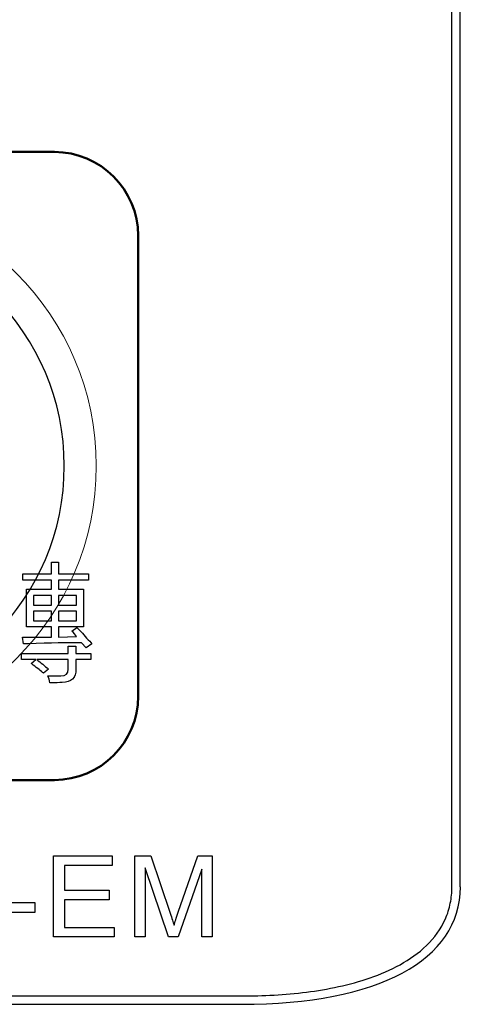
# Model space of a CAD drawing. Header units: millimetres. Extents: x 6964 to 8548, y -230 to 508.
# Tile 40 of 137: x 7415 to 7425, y -181 to -158. Entities that reach past the tile are written whole.
import ezdxf

# ---------------------------------------------------------------- set-up
doc = ezdxf.new("R2010")
doc.units = ezdxf.units.MM
doc.header["$LTSCALE"] = 3
doc.layers.add('layer 1', color=7, linetype='Continuous')

msp = doc.modelspace()

# ---------------------------------------------------------------- linework, layer by layer
at = {"linetype": 'Continuous', "lineweight": 30}
for p, q in [((7425.405, -178.637), (7425.405, -112.134)), ((7059.322, -181.442), (7420.175, -181.442))]:
    msp.add_line(p, q, dxfattribs=at)
msp.add_ellipse((7413.574, -175.097), major_axis=(11.707, -4.265), ratio=0.401308, start_param=5.449513, end_param=6.428361, dxfattribs=at)
at = {"layer": 'layer 1'}
for points in [[(7425.205, -178.637), (7425.205, -178.637), (7425.205, -112.134), (7425.205, -112.134)], [(7415.638, -171.163), (7415.638, -171.163), (7415.638, -170.884), (7415.638, -170.884)], [(7415.638, -170.884), (7415.638, -170.884), (7415.809, -170.884), (7415.809, -170.884)], [(7415.809, -170.884), (7415.809, -170.884), (7415.809, -171.163), (7415.809, -171.163)], [(7414.957, -171.31), (7414.957, -171.31), (7414.957, -171.163), (7414.957, -171.163)], [(7414.957, -171.163), (7414.957, -171.163), (7415.638, -171.163), (7415.638, -171.163)], [(7415.809, -171.163), (7415.809, -171.163), (7416.526, -171.163), (7416.526, -171.163)], [(7416.526, -171.163), (7416.526, -171.163), (7416.526, -171.31), (7416.526, -171.31)], [(7415.638, -171.31), (7415.638, -171.31), (7414.957, -171.31), (7414.957, -171.31)], [(7415.638, -171.531), (7415.638, -171.531), (7415.638, -171.31), (7415.638, -171.31)], [(7416.526, -171.31), (7416.526, -171.31), (7415.809, -171.31), (7415.809, -171.31)], [(7415.809, -171.31), (7415.809, -171.31), (7415.809, -171.531), (7415.809, -171.531)], [(7415.041, -172.43), (7415.041, -172.43), (7415.041, -171.531), (7415.041, -171.531)], [(7415.041, -171.531), (7415.041, -171.531), (7415.638, -171.531), (7415.638, -171.531)], [(7415.809, -171.531), (7415.809, -171.531), (7416.403, -171.531), (7416.403, -171.531)], [(7416.403, -171.531), (7416.403, -171.531), (7416.403, -172.43), (7416.403, -172.43)], [(7415.211, -171.677), (7415.211, -171.677), (7415.211, -171.907), (7415.211, -171.907)], [(7415.638, -171.677), (7415.638, -171.677), (7415.211, -171.677), (7415.211, -171.677)], [(7415.638, -171.907), (7415.638, -171.907), (7415.638, -171.677), (7415.638, -171.677)], [(7416.233, -171.677), (7416.233, -171.677), (7415.809, -171.677), (7415.809, -171.677)], [(7415.809, -171.677), (7415.809, -171.677), (7415.809, -171.907), (7415.809, -171.907)], [(7416.233, -171.907), (7416.233, -171.907), (7416.233, -171.677), (7416.233, -171.677)], [(7415.211, -171.907), (7415.211, -171.907), (7415.638, -171.907), (7415.638, -171.907)], [(7415.211, -172.053), (7415.211, -172.053), (7415.211, -172.284), (7415.211, -172.284)], [(7415.638, -172.053), (7415.638, -172.053), (7415.211, -172.053), (7415.211, -172.053)], [(7415.638, -172.284), (7415.638, -172.284), (7415.638, -172.053), (7415.638, -172.053)], [(7415.809, -171.907), (7415.809, -171.907), (7416.233, -171.907), (7416.233, -171.907)], [(7416.233, -172.053), (7416.233, -172.053), (7415.809, -172.053), (7415.809, -172.053)], [(7415.809, -172.053), (7415.809, -172.053), (7415.809, -172.284), (7415.809, -172.284)], [(7416.233, -172.284), (7416.233, -172.284), (7416.233, -172.053), (7416.233, -172.053)], [(7415.211, -172.284), (7415.211, -172.284), (7415.638, -172.284), (7415.638, -172.284)], [(7415.809, -172.284), (7415.809, -172.284), (7416.233, -172.284), (7416.233, -172.284)], [(7415.638, -172.43), (7415.638, -172.43), (7415.041, -172.43), (7415.041, -172.43)], [(7415.638, -172.673), (7415.638, -172.673), (7415.638, -172.43), (7415.638, -172.43)], [(7416.403, -172.43), (7416.403, -172.43), (7415.809, -172.43), (7415.809, -172.43)], [(7415.809, -172.43), (7415.809, -172.43), (7415.809, -172.673), (7415.809, -172.673)], [(7416.125, -172.527), (7416.125, -172.527), (7416.246, -172.442), (7416.246, -172.442)], [(7416.234, -172.661), (7416.21, -172.612), (7416.173, -172.568), (7416.125, -172.527)], [(7416.246, -172.442), (7416.303, -172.499), (7416.38, -172.584), (7416.477, -172.697)], [(7414.97, -172.831), (7414.97, -172.831), (7414.945, -172.673), (7414.945, -172.673)], [(7414.945, -172.673), (7415.18, -172.673), (7415.411, -172.673), (7415.638, -172.673)], [(7416.356, -172.807), (7416.039, -172.807), (7415.614, -172.815), (7415.079, -172.831)], [(7415.809, -172.673), (7415.809, -172.673), (7416.234, -172.661), (7416.234, -172.661)], [(7416.465, -172.929), (7416.465, -172.929), (7416.356, -172.807), (7416.356, -172.807)], [(7416.477, -172.697), (7416.534, -172.754), (7416.575, -172.799), (7416.599, -172.831)], [(7414.921, -173.208), (7414.921, -173.208), (7414.921, -173.062), (7414.921, -173.062)], [(7414.921, -173.062), (7414.921, -173.062), (7416.04, -173.062), (7416.04, -173.062)], [(7415.079, -172.831), (7415.03, -172.831), (7414.994, -172.831), (7414.97, -172.831)], [(7416.04, -173.062), (7416.04, -173.062), (7416.04, -172.892), (7416.04, -172.892)], [(7416.04, -172.892), (7416.04, -172.892), (7416.223, -172.892), (7416.223, -172.892)], [(7416.223, -172.892), (7416.223, -172.892), (7416.223, -173.062), (7416.223, -173.062)], [(7416.223, -173.062), (7416.223, -173.062), (7416.575, -173.062), (7416.575, -173.062)], [(7416.599, -172.831), (7416.599, -172.831), (7416.465, -172.929), (7416.465, -172.929)], [(7416.575, -173.062), (7416.575, -173.062), (7416.575, -173.208), (7416.575, -173.208)], [(7415.262, -173.208), (7415.262, -173.208), (7414.921, -173.208), (7414.921, -173.208)], [(7415.152, -173.305), (7415.152, -173.305), (7415.262, -173.208), (7415.262, -173.208)], [(7416.04, -173.208), (7416.04, -173.208), (7415.286, -173.208), (7415.286, -173.208)], [(7415.286, -173.208), (7415.384, -173.281), (7415.477, -173.358), (7415.566, -173.439)], [(7416.04, -173.439), (7416.04, -173.439), (7416.04, -173.208), (7416.04, -173.208)], [(7416.575, -173.208), (7416.575, -173.208), (7416.223, -173.208), (7416.223, -173.208)], [(7416.223, -173.208), (7416.223, -173.208), (7416.223, -173.439), (7416.223, -173.439)], [(7415.201, -173.342), (7415.185, -173.326), (7415.169, -173.314), (7415.152, -173.305)], [(7415.444, -173.536), (7415.387, -173.48), (7415.306, -173.415), (7415.201, -173.342)], [(7415.566, -173.439), (7415.566, -173.439), (7415.444, -173.536), (7415.444, -173.536)], [(7416.223, -173.439), (7416.223, -173.65), (7416.113, -173.755), (7415.894, -173.755)], [(7415.602, -173.768), (7415.594, -173.703), (7415.578, -173.646), (7415.554, -173.597)], [(7415.894, -173.755), (7415.829, -173.763), (7415.732, -173.768), (7415.602, -173.768)], [(7415.689, -179.831), (7415.689, -179.831), (7415.689, -177.896), (7415.689, -177.896)], [(7415.689, -177.896), (7415.689, -177.896), (7417.086, -177.896), (7417.086, -177.896)], [(7417.086, -177.896), (7417.086, -177.896), (7417.086, -178.123), (7417.086, -178.123)], [(7417.631, -179.831), (7417.631, -179.831), (7417.631, -177.896), (7417.631, -177.896)], [(7417.631, -177.896), (7417.631, -177.896), (7418.015, -177.896), (7418.015, -177.896)], [(7418.015, -177.896), (7418.015, -177.896), (7418.472, -179.266), (7418.472, -179.266)], [(7418.668, -179.242), (7418.668, -179.242), (7419.134, -177.896), (7419.134, -177.896)], [(7419.134, -177.896), (7419.134, -177.896), (7419.477, -177.896), (7419.477, -177.896)], [(7419.477, -177.896), (7419.477, -177.896), (7419.477, -179.831), (7419.477, -179.831)], [(7417.086, -178.123), (7417.086, -178.123), (7415.946, -178.123), (7415.946, -178.123)], [(7415.946, -178.123), (7415.946, -178.123), (7415.946, -178.718), (7415.946, -178.718)], [(7418.435, -179.831), (7418.435, -179.831), (7417.877, -178.183), (7417.877, -178.183)], [(7417.877, -178.183), (7417.877, -178.183), (7417.877, -179.831), (7417.877, -179.831)], [(7419.231, -178.212), (7419.231, -178.212), (7418.666, -179.831), (7418.666, -179.831)], [(7419.231, -179.831), (7419.231, -179.831), (7419.231, -178.212), (7419.231, -178.212)], [(7415.946, -178.718), (7415.946, -178.718), (7417.013, -178.718), (7417.013, -178.718)], [(7417.013, -178.718), (7417.013, -178.718), (7417.013, -178.945), (7417.013, -178.945)], [(7414.509, -179.012), (7414.509, -179.012), (7415.244, -179.012), (7415.244, -179.012)], [(7415.244, -179.012), (7415.244, -179.012), (7415.244, -179.25), (7415.244, -179.25)], [(7417.013, -178.945), (7417.013, -178.945), (7415.946, -178.945), (7415.946, -178.945)], [(7415.946, -178.945), (7415.946, -178.945), (7415.946, -179.604), (7415.946, -179.604)], [(7415.244, -179.25), (7415.244, -179.25), (7414.509, -179.25), (7414.509, -179.25)], [(7418.472, -179.266), (7418.515, -179.394), (7418.545, -179.489), (7418.565, -179.553)], [(7418.565, -179.553), (7418.587, -179.482), (7418.621, -179.379), (7418.668, -179.242)], [(7415.946, -179.604), (7415.946, -179.604), (7417.132, -179.604), (7417.132, -179.604)], [(7417.132, -179.604), (7417.132, -179.604), (7417.132, -179.831), (7417.132, -179.831)], [(7417.132, -179.831), (7417.132, -179.831), (7415.689, -179.831), (7415.689, -179.831)], [(7417.877, -179.831), (7417.877, -179.831), (7417.631, -179.831), (7417.631, -179.831)], [(7418.666, -179.831), (7418.666, -179.831), (7418.435, -179.831), (7418.435, -179.831)], [(7419.477, -179.831), (7419.477, -179.831), (7419.231, -179.831), (7419.231, -179.831)], [(7059.322, -181.242), (7059.322, -181.242), (7420.175, -181.242), (7420.175, -181.242)], [(7420.175, -181.242), (7420.696, -181.242), (7421.215, -181.215), (7421.728, -181.15)]]:
    msp.add_open_spline(points, degree=3, dxfattribs=at)
at = {"layer": 'layer 1', "lineweight": 50}
for points in [[(7404.708, -161.086), (7404.708, -161.086), (7415.709, -161.086), (7415.709, -161.086)], [(7415.709, -161.086), (7416.809, -161.086), (7417.708, -161.985), (7417.708, -163.085)], [(7417.708, -163.085), (7417.708, -163.085), (7417.708, -174.086), (7417.708, -174.086)], [(7417.708, -174.086), (7417.708, -175.186), (7416.809, -176.086), (7415.709, -176.086)], [(7415.709, -176.086), (7415.709, -176.086), (7404.708, -176.086), (7404.708, -176.086)]]:
    msp.add_open_spline(points, degree=3, dxfattribs=at)
at = {"layer": 'layer 1', "lineweight": 9}
for points, knots in [([(7416.708, -168.586), (7416.708, -164.996), (7413.798, -162.086), (7410.208, -162.086), (7410.208, -162.086), (7406.619, -162.086), (7403.708, -164.996), (7403.708, -168.586), (7403.708, -168.586), (7403.708, -172.175), (7406.619, -175.086), (7410.208, -175.086)], [0, 0, 0, 0, 0.2, 0.2, 0.2, 0.2, 0.4, 0.4, 0.4, 0.4, 0.6, 0.6, 0.6, 0.6]), ([(7416.708, -168.586), (7416.708, -164.996), (7413.798, -162.086), (7410.208, -162.086), (7410.208, -162.086), (7406.619, -162.086), (7403.708, -164.996), (7403.708, -168.586), (7403.708, -168.586), (7403.708, -172.175), (7406.619, -175.086), (7410.208, -175.086)], [0, 0, 0, 0, 0.2, 0.2, 0.2, 0.2, 0.4, 0.4, 0.4, 0.4, 0.6, 0.6, 0.6, 0.6]), ([(7416.708, -168.586), (7416.708, -164.996), (7413.798, -162.086), (7410.208, -162.086), (7410.208, -162.086), (7406.619, -162.086), (7403.708, -164.996), (7403.708, -168.586), (7403.708, -168.586), (7403.708, -172.175), (7406.619, -175.086), (7410.208, -175.086)], [0, 0, 0, 0, 0.2, 0.2, 0.2, 0.2, 0.4, 0.4, 0.4, 0.4, 0.6, 0.6, 0.6, 0.6]), ([(7415.554, -173.597), (7415.635, -173.597), (7415.736, -173.597), (7415.858, -173.597), (7415.858, -173.597), (7415.979, -173.597), (7416.04, -173.544), (7416.04, -173.439)], [0.52173913, 0.52173913, 0.52173913, 0.52173913, 0.56521739, 0.56521739, 0.56521739, 0.5652174, 0.60869565, 0.60869565, 0.60869565, 0.60869565])]:
    msp.add_open_spline(points, degree=3, knots=knots, dxfattribs=at)
at = {"layer": 'layer 1', "lineweight": 25}
for points, knots in [([(7415.944, -168.586), (7415.944, -165.418), (7413.376, -162.85), (7410.209, -162.85), (7410.209, -162.85), (7407.041, -162.85), (7404.473, -165.418), (7404.473, -168.586)], [0, 0, 0, 0, 0.2, 0.2, 0.2, 0.2, 0.4, 0.4, 0.4, 0.4]), ([(7415.944, -168.586), (7415.944, -165.418), (7413.376, -162.85), (7410.209, -162.85), (7410.209, -162.85), (7407.041, -162.85), (7404.473, -165.418), (7404.473, -168.586)], [0, 0, 0, 0, 0.2, 0.2, 0.2, 0.2, 0.4, 0.4, 0.4, 0.4]), ([(7415.944, -168.586), (7415.944, -165.418), (7413.376, -162.85), (7410.209, -162.85), (7410.209, -162.85), (7407.041, -162.85), (7404.473, -165.418), (7404.473, -168.586)], [0, 0, 0, 0, 0.2, 0.2, 0.2, 0.2, 0.4, 0.4, 0.4, 0.4]), ([(7404.473, -168.586), (7404.473, -171.753), (7407.041, -174.321), (7410.208, -174.321), (7410.208, -174.321), (7413.376, -174.321), (7415.944, -171.753), (7415.944, -168.586)], [0.4, 0.4, 0.4, 0.4, 0.6, 0.6, 0.6, 0.6, 1, 1, 1, 1]), ([(7404.473, -168.586), (7404.473, -171.753), (7407.041, -174.321), (7410.208, -174.321), (7410.208, -174.321), (7413.376, -174.321), (7415.944, -171.753), (7415.944, -168.586)], [0.4, 0.4, 0.4, 0.4, 0.6, 0.6, 0.6, 0.6, 1, 1, 1, 1]), ([(7404.473, -168.586), (7404.473, -171.753), (7407.041, -174.321), (7410.208, -174.321), (7410.208, -174.321), (7413.376, -174.321), (7415.944, -171.753), (7415.944, -168.586)], [0.4, 0.4, 0.4, 0.4, 0.6, 0.6, 0.6, 0.6, 1, 1, 1, 1])]:
    msp.add_open_spline(points, degree=3, knots=knots, dxfattribs=at)
at = {"layer": 'layer 1', "lineweight": 9}
for points in [[(7410.208, -175.086), (7413.798, -175.086), (7416.708, -172.175), (7416.708, -168.586)], [(7410.208, -175.086), (7413.798, -175.086), (7416.708, -172.175), (7416.708, -168.586)], [(7410.208, -175.086), (7413.798, -175.086), (7416.708, -172.175), (7416.708, -168.586)], [(7415.638, -171.163), (7415.638, -171.163), (7415.638, -170.884), (7415.638, -170.884)], [(7415.638, -170.884), (7415.638, -170.884), (7415.809, -170.884), (7415.809, -170.884)], [(7415.809, -170.884), (7415.809, -170.884), (7415.809, -171.163), (7415.809, -171.163)], [(7414.957, -171.31), (7414.957, -171.31), (7414.957, -171.163), (7414.957, -171.163)], [(7414.957, -171.163), (7414.957, -171.163), (7415.638, -171.163), (7415.638, -171.163)], [(7415.809, -171.163), (7415.809, -171.163), (7416.526, -171.163), (7416.526, -171.163)], [(7416.526, -171.163), (7416.526, -171.163), (7416.526, -171.31), (7416.526, -171.31)], [(7415.638, -171.31), (7415.638, -171.31), (7414.957, -171.31), (7414.957, -171.31)], [(7415.638, -171.531), (7415.638, -171.531), (7415.638, -171.31), (7415.638, -171.31)], [(7416.526, -171.31), (7416.526, -171.31), (7415.809, -171.31), (7415.809, -171.31)], [(7415.809, -171.31), (7415.809, -171.31), (7415.809, -171.531), (7415.809, -171.531)], [(7415.041, -172.43), (7415.041, -172.43), (7415.041, -171.531), (7415.041, -171.531)], [(7415.041, -171.531), (7415.041, -171.531), (7415.638, -171.531), (7415.638, -171.531)], [(7415.809, -171.531), (7415.809, -171.531), (7416.403, -171.531), (7416.403, -171.531)], [(7416.403, -171.531), (7416.403, -171.531), (7416.403, -172.43), (7416.403, -172.43)], [(7415.211, -171.677), (7415.211, -171.677), (7415.211, -171.907), (7415.211, -171.907)], [(7415.638, -171.677), (7415.638, -171.677), (7415.211, -171.677), (7415.211, -171.677)], [(7415.638, -171.907), (7415.638, -171.907), (7415.638, -171.677), (7415.638, -171.677)], [(7416.233, -171.677), (7416.233, -171.677), (7415.809, -171.677), (7415.809, -171.677)], [(7415.809, -171.677), (7415.809, -171.677), (7415.809, -171.907), (7415.809, -171.907)], [(7416.233, -171.907), (7416.233, -171.907), (7416.233, -171.677), (7416.233, -171.677)], [(7415.211, -171.907), (7415.211, -171.907), (7415.638, -171.907), (7415.638, -171.907)], [(7415.211, -172.053), (7415.211, -172.053), (7415.211, -172.284), (7415.211, -172.284)], [(7415.638, -172.053), (7415.638, -172.053), (7415.211, -172.053), (7415.211, -172.053)], [(7415.638, -172.284), (7415.638, -172.284), (7415.638, -172.053), (7415.638, -172.053)], [(7415.809, -171.907), (7415.809, -171.907), (7416.233, -171.907), (7416.233, -171.907)], [(7416.233, -172.053), (7416.233, -172.053), (7415.809, -172.053), (7415.809, -172.053)], [(7415.809, -172.053), (7415.809, -172.053), (7415.809, -172.284), (7415.809, -172.284)], [(7416.233, -172.284), (7416.233, -172.284), (7416.233, -172.053), (7416.233, -172.053)], [(7415.211, -172.284), (7415.211, -172.284), (7415.638, -172.284), (7415.638, -172.284)], [(7415.809, -172.284), (7415.809, -172.284), (7416.233, -172.284), (7416.233, -172.284)], [(7415.638, -172.43), (7415.638, -172.43), (7415.041, -172.43), (7415.041, -172.43)], [(7415.638, -172.673), (7415.638, -172.673), (7415.638, -172.43), (7415.638, -172.43)], [(7416.403, -172.43), (7416.403, -172.43), (7415.809, -172.43), (7415.809, -172.43)], [(7415.809, -172.43), (7415.809, -172.43), (7415.809, -172.673), (7415.809, -172.673)], [(7416.125, -172.527), (7416.125, -172.527), (7416.246, -172.442), (7416.246, -172.442)], [(7416.234, -172.661), (7416.21, -172.612), (7416.173, -172.568), (7416.125, -172.527)], [(7416.246, -172.442), (7416.303, -172.499), (7416.38, -172.584), (7416.477, -172.697)], [(7414.97, -172.831), (7414.97, -172.831), (7414.945, -172.673), (7414.945, -172.673)], [(7414.945, -172.673), (7415.18, -172.673), (7415.411, -172.673), (7415.638, -172.673)], [(7416.356, -172.807), (7416.039, -172.807), (7415.614, -172.815), (7415.079, -172.831)], [(7415.809, -172.673), (7415.809, -172.673), (7416.234, -172.661), (7416.234, -172.661)], [(7416.465, -172.929), (7416.465, -172.929), (7416.356, -172.807), (7416.356, -172.807)], [(7416.477, -172.697), (7416.534, -172.754), (7416.575, -172.799), (7416.599, -172.831)], [(7414.921, -173.208), (7414.921, -173.208), (7414.921, -173.062), (7414.921, -173.062)], [(7414.921, -173.062), (7414.921, -173.062), (7416.04, -173.062), (7416.04, -173.062)], [(7415.079, -172.831), (7415.03, -172.831), (7414.994, -172.831), (7414.97, -172.831)], [(7416.04, -173.062), (7416.04, -173.062), (7416.04, -172.892), (7416.04, -172.892)], [(7416.04, -172.892), (7416.04, -172.892), (7416.223, -172.892), (7416.223, -172.892)], [(7416.223, -172.892), (7416.223, -172.892), (7416.223, -173.062), (7416.223, -173.062)], [(7416.223, -173.062), (7416.223, -173.062), (7416.575, -173.062), (7416.575, -173.062)], [(7416.599, -172.831), (7416.599, -172.831), (7416.465, -172.929), (7416.465, -172.929)], [(7416.575, -173.062), (7416.575, -173.062), (7416.575, -173.208), (7416.575, -173.208)], [(7415.262, -173.208), (7415.262, -173.208), (7414.921, -173.208), (7414.921, -173.208)], [(7415.152, -173.305), (7415.152, -173.305), (7415.262, -173.208), (7415.262, -173.208)], [(7416.04, -173.208), (7416.04, -173.208), (7415.286, -173.208), (7415.286, -173.208)], [(7415.286, -173.208), (7415.384, -173.281), (7415.477, -173.358), (7415.566, -173.439)], [(7416.04, -173.439), (7416.04, -173.439), (7416.04, -173.208), (7416.04, -173.208)], [(7416.575, -173.208), (7416.575, -173.208), (7416.223, -173.208), (7416.223, -173.208)], [(7416.223, -173.208), (7416.223, -173.208), (7416.223, -173.439), (7416.223, -173.439)], [(7415.201, -173.342), (7415.185, -173.326), (7415.169, -173.314), (7415.152, -173.305)], [(7415.444, -173.536), (7415.387, -173.48), (7415.306, -173.415), (7415.201, -173.342)], [(7415.566, -173.439), (7415.566, -173.439), (7415.444, -173.536), (7415.444, -173.536)], [(7416.223, -173.439), (7416.223, -173.65), (7416.113, -173.755), (7415.894, -173.755)], [(7415.602, -173.768), (7415.594, -173.703), (7415.578, -173.646), (7415.554, -173.597)], [(7415.894, -173.755), (7415.829, -173.763), (7415.732, -173.768), (7415.602, -173.768)]]:
    msp.add_open_spline(points, degree=3, dxfattribs=at)
at = {"layer": 'layer 1'}
for points, knots in [([(7415.554, -173.597), (7415.635, -173.597), (7415.736, -173.597), (7415.858, -173.597), (7415.858, -173.597), (7415.979, -173.597), (7416.04, -173.544), (7416.04, -173.439)], [0.52173913, 0.52173913, 0.52173913, 0.52173913, 0.56521739, 0.56521739, 0.56521739, 0.5652174, 0.60869565, 0.60869565, 0.60869565, 0.60869565]), ([(7424.597, -180.038), (7424.786, -179.856), (7424.943, -179.642), (7425.049, -179.401), (7425.049, -179.401), (7425.102, -179.281), (7425.141, -179.157), (7425.166, -179.029), (7425.166, -179.029), (7425.192, -178.901), (7425.205, -178.769), (7425.205, -178.637)], [0.87179487, 0.87179487, 0.87179487, 0.87179487, 0.8974359, 0.8974359, 0.8974359, 0.89743591, 0.92307692, 0.92307692, 0.92307692, 0.92307693, 0.94871795, 0.94871795, 0.94871795, 0.94871795]), ([(7423.249, -180.811), (7423.496, -180.726), (7423.738, -180.623), (7423.966, -180.496), (7423.966, -180.496), (7424.195, -180.369), (7424.408, -180.221), (7424.597, -180.038)], [0.82051282, 0.82051282, 0.82051282, 0.82051282, 0.84615385, 0.84615385, 0.84615385, 0.84615386, 0.87179487, 0.87179487, 0.87179487, 0.87179487]), ([(7421.728, -181.15), (7421.985, -181.118), (7422.24, -181.076), (7422.494, -181.02), (7422.494, -181.02), (7422.748, -180.965), (7423.002, -180.897), (7423.249, -180.811)], [0.76923077, 0.76923077, 0.76923077, 0.76923077, 0.79487179, 0.79487179, 0.79487179, 0.7948718, 0.82051282, 0.82051282, 0.82051282, 0.82051282])]:
    msp.add_open_spline(points, degree=3, knots=knots, dxfattribs=at)

doc.saveas('drawing.dxf')
